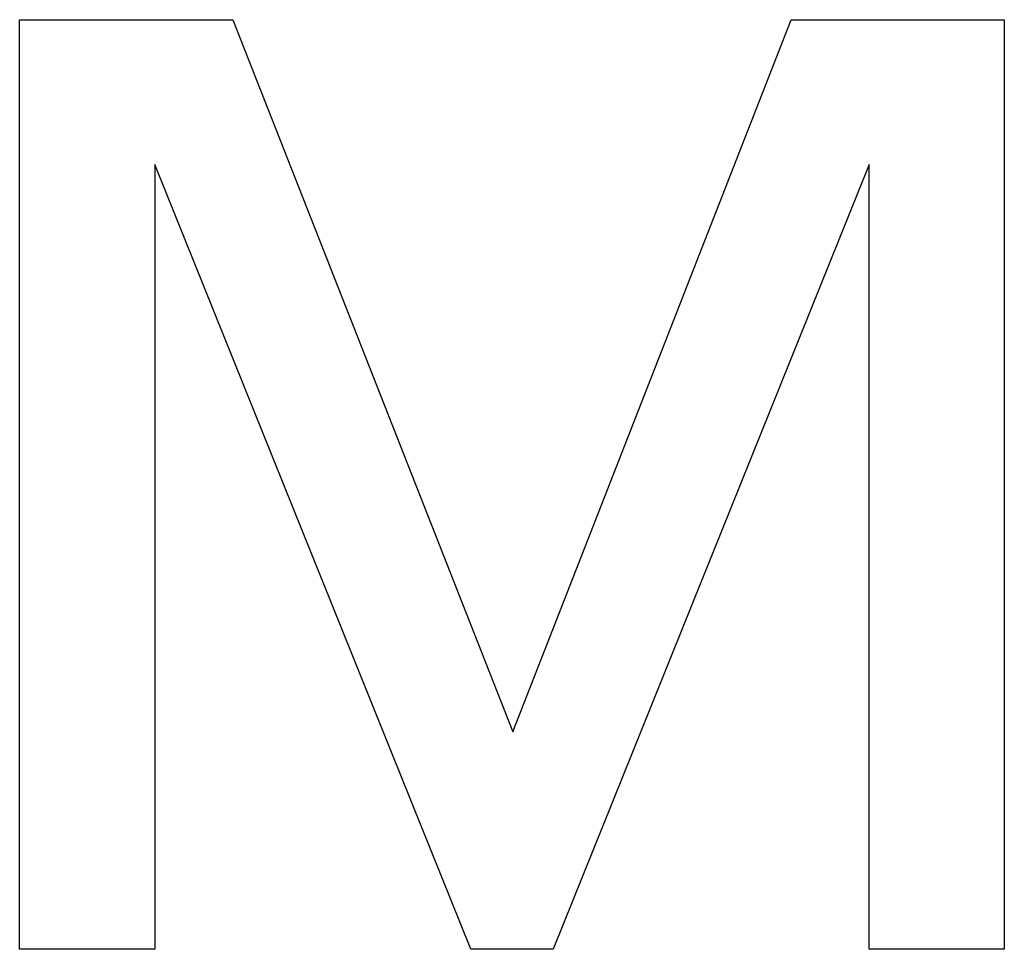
# Model space of a CAD drawing. Extents: x 1107 to 4046, y 937 to 3355.
# Tile 47 of 256: x 1430.14 to 1432.2, y 1749.4 to 1751.35. Entities that reach past the tile are written whole.
import ezdxf

# ---------------------------------------------------------------- set-up
doc = ezdxf.new("R2010")
doc.units = 0
doc.layers.add('KF_VIDA_L___C_RIGHT', color=7, linetype='CONTINUOUS')

# ---------------------------------------------------------------- blocks, each defined once
blk = doc.blocks.new('KF_VIDA_L___C_RIGHT')
at = {"layer": 'KF_VIDA_L___C_RIGHT'}
for p, q in [((-156.5693, 60.19), (-156.5693, 62.1338)), ((-156.5693, 62.1338), (-156.1237, 62.1338)), ((-156.5693, 62.1338), (-156.1237, 62.1338)), ((-156.5693, 60.19), (-156.5693, 62.1338)), ((-156.1237, 62.1338), (-155.5381, 60.6445)), ((-156.1237, 62.1338), (-155.5381, 60.6445)), ((-155.5381, 60.6445), (-154.9559, 62.1338)), ((-155.5381, 60.6445), (-154.9559, 62.1338)), ((-154.9559, 62.1338), (-154.5101, 62.1338)), ((-154.9559, 62.1338), (-154.5101, 62.1338)), ((-154.5101, 62.1338), (-154.5101, 60.19)), ((-154.5101, 62.1338), (-154.5101, 60.19)), ((-155.6256, 60.19), (-156.2865, 61.8307)), ((-156.2865, 61.8307), (-156.2865, 60.19)), ((-156.2865, 61.8307), (-156.2865, 60.19)), ((-155.6256, 60.19), (-156.2865, 61.8307)), ((-154.7927, 61.8307), (-155.4538, 60.19)), ((-154.7927, 61.8307), (-155.4538, 60.19)), ((-154.7927, 60.19), (-154.7927, 61.8307)), ((-154.7927, 60.19), (-154.7927, 61.8307)), ((-156.2865, 60.19), (-156.5693, 60.19)), ((-156.2865, 60.19), (-156.5693, 60.19)), ((-155.4538, 60.19), (-155.6256, 60.19)), ((-155.4538, 60.19), (-155.6256, 60.19)), ((-154.5101, 60.19), (-154.7927, 60.19)), ((-154.5101, 60.19), (-154.7927, 60.19))]:
    blk.add_line(p, q, dxfattribs=at)

msp = doc.modelspace()

# ---------------------------------------------------------------- block references
at = {"layer": 'KF_VIDA_L___C_RIGHT'}
msp.add_blockref('KF_VIDA_L___C_RIGHT', (1586.7097, 1689.2132), dxfattribs=at)

doc.saveas('drawing.dxf')
